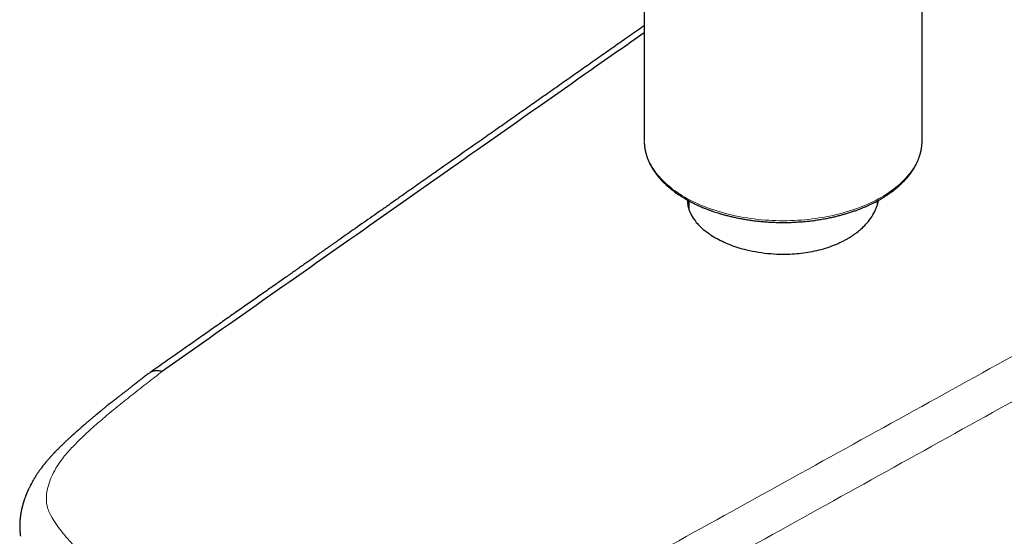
# Model space of a CAD drawing. Header units: millimetres. Extents: x 8 to 693, y 12 to 484.
# Tile 26 of 46: x 514 to 572, y 113 to 144. Entities that reach past the tile are written whole.
import ezdxf

# ---------------------------------------------------------------- set-up
doc = ezdxf.new("R2010")
doc.units = ezdxf.units.MM

msp = doc.modelspace()

# ---------------------------------------------------------------- linework, layer by layer
at = {"color": 7, "linetype": 'Continuous', "lineweight": 30}
for p, q in [((551.097, 147.916), (551.097, 136.698)), ((567.597, 136.698), (567.597, 147.916)), ((553.747, 133.114), (553.747, 132.66)), ((564.947, 132.893), (564.947, 133.114)), ((521.552, 122.772), (521.501, 122.737)), ((522.488, 122.991), (522.474, 122.981))]:
    msp.add_line(p, q, dxfattribs=at)
at = {"color": 252, "linetype": 'Continuous', "lineweight": 0, "flags": 128}
msp.add_lwpolyline([(551.097, 136.698), (551.097, 136.696), (551.1, 136.571), (551.109, 136.447), (551.123, 136.322), (551.143, 136.198), (551.168, 136.074), (551.199, 135.951), (551.236, 135.828), (551.278, 135.706), (551.326, 135.584), (551.379, 135.463), (551.438, 135.344), (551.502, 135.224), (551.571, 135.106), (551.646, 134.989), (551.726, 134.874), (551.812, 134.759), (551.902, 134.646), (551.998, 134.534), (552.098, 134.424), (552.204, 134.315), (552.314, 134.208), (552.43, 134.102), (552.55, 133.999), (552.675, 133.897), (552.804, 133.797), (552.938, 133.699), (553.076, 133.603), (553.218, 133.51), (553.365, 133.418), (553.516, 133.329), (553.671, 133.242), (553.829, 133.157), (553.992, 133.075), (554.158, 132.996), (554.327, 132.918), (554.5, 132.844), (554.677, 132.772), (554.857, 132.703), (555.039, 132.636), (555.225, 132.572), (555.413, 132.512), (555.605, 132.454), (555.798, 132.398), (555.994, 132.346), (556.193, 132.297), (556.394, 132.251), (556.596, 132.208), (556.801, 132.168), (557.007, 132.131), (557.215, 132.097), (557.424, 132.067), (557.635, 132.039), (557.847, 132.015), (558.06, 131.994), (558.273, 131.976), (558.488, 131.961), (558.703, 131.95), (558.919, 131.942), (559.134, 131.937), (559.35, 131.935), (559.566, 131.937), (559.782, 131.942), (559.998, 131.95), (560.213, 131.962), (560.427, 131.976), (560.641, 131.994), (560.854, 132.015), (561.066, 132.04), (561.276, 132.067), (561.485, 132.098), (561.693, 132.132), (561.9, 132.169), (562.104, 132.209), (562.307, 132.252), (562.507, 132.299), (562.706, 132.348), (562.902, 132.4), (563.095, 132.455), (563.286, 132.513), (563.475, 132.574), (563.66, 132.638), (563.843, 132.705), (564.023, 132.774), (564.199, 132.846), (564.372, 132.921), (564.541, 132.998), (564.707, 133.078), (564.87, 133.16), (565.028, 133.245), (565.183, 133.332), (565.334, 133.421), (565.48, 133.513), (565.623, 133.606), (565.761, 133.702), (565.894, 133.8), (566.023, 133.9), (566.148, 134.002), (566.268, 134.106), (566.383, 134.211), (566.493, 134.318), (566.599, 134.427), (566.699, 134.537), (566.795, 134.649), (566.885, 134.763), (566.97, 134.877)], dxfattribs=at)
at = {"color": 252, "linetype": 'Continuous', "lineweight": 0}
msp.add_arc((564.49, 136.749), 3.108, 322.95713, 359.05519, dxfattribs=at)
at = {"color": 7, "linetype": 'Continuous', "lineweight": 30}
for points, knots in [([(551.097, 143.514), (551.094, 143.512), (551.036, 143.471), (550.674, 143.217), (550.04, 142.772), (549.184, 142.172), (548.347, 141.584), (547.498, 140.988), (546.637, 140.384), (545.773, 139.778), (544.909, 139.171), (544.044, 138.564), (543.179, 137.957), (542.314, 137.35), (540.818, 136.3), (539.464, 135.35), (538.255, 134.501), (537.821, 134.197), (537.388, 133.892), (536.956, 133.59), (536.491, 133.263), (535.995, 132.915), (535.469, 132.546), (534.954, 132.184), (534.448, 131.829), (533.952, 131.48), (533.466, 131.139), (533.097, 130.88), (532.84, 130.7), (532.691, 130.595), (532.537, 130.487), (532.376, 130.374), (532.207, 130.255), (532.03, 130.131), (531.839, 129.997), (531.634, 129.853), (531.413, 129.698), (531.182, 129.536), (530.943, 129.368), (530.694, 129.193), (530.435, 129.011), (530.168, 128.823), (529.891, 128.629), (529.604, 128.428), (529.311, 128.221), (529.009, 128.01), (528.701, 127.793), (528.383, 127.57), (528.055, 127.34), (527.715, 127.101), (527.364, 126.855), (527.004, 126.602), (526.634, 126.342), (526.258, 126.078), (525.874, 125.808), (525.484, 125.534), (525.085, 125.254), (524.674, 124.965), (524.251, 124.668), (523.815, 124.362), (523.371, 124.05), (522.917, 123.731), (522.453, 123.405), (522.067, 123.134), (521.835, 122.971), (521.761, 122.919)], [0, 0, 0, 0, 0.000315, 0.005926, 0.037014, 0.065089, 0.093465, 0.122563, 0.151957, 0.181429, 0.210901, 0.240373, 0.269845, 0.299317, 0.328788, 0.42289, 0.437677, 0.452464, 0.467251, 0.482001, 0.496557, 0.514819, 0.532741, 0.550322, 0.567562, 0.584461, 0.60102, 0.617237, 0.622253, 0.627266, 0.632499, 0.637995, 0.643753, 0.649775, 0.656059, 0.663276, 0.670811, 0.678663, 0.686834, 0.695323, 0.704131, 0.713256, 0.722699, 0.732461, 0.742541, 0.75275, 0.763266, 0.774089, 0.785219, 0.796867, 0.808833, 0.821117, 0.83372, 0.84664, 0.85964, 0.872947, 0.886561, 0.900482, 0.915004, 0.929845, 0.945007, 0.960488, 0.97629, 0.992411, 1, 1, 1, 1]), ([(551.097, 143.094), (550.051, 142.359), (544.758, 138.643), (535.22, 131.942), (526.732, 125.975), (522.488, 122.991)], [0, 0, 0, 0, 0.109642, 0.554821, 1, 1, 1, 1]), ([(551.101, 136.57), (551.101, 136.568), (551.102, 136.546), (551.104, 136.508), (551.108, 136.453), (551.113, 136.396), (551.119, 136.339), (551.127, 136.281), (551.136, 136.222), (551.146, 136.161), (551.157, 136.108), (551.166, 136.063), (551.174, 136.029), (551.181, 136), (551.187, 135.974), (551.193, 135.953), (551.198, 135.935), (551.203, 135.914), (551.21, 135.888), (551.22, 135.856), (551.231, 135.819), (551.243, 135.779), (551.256, 135.739), (551.273, 135.691), (551.293, 135.635), (551.318, 135.57), (551.344, 135.507), (551.37, 135.446), (551.396, 135.39), (551.42, 135.341), (551.44, 135.3), (551.457, 135.266), (551.47, 135.242), (551.48, 135.223), (551.488, 135.207), (551.499, 135.186), (551.514, 135.16), (551.532, 135.128), (551.554, 135.091), (551.591, 135.029), (551.644, 134.943), (551.731, 134.814), (551.839, 134.666), (551.942, 134.54), (552.016, 134.454), (552.056, 134.408), (552.094, 134.366), (552.128, 134.329), (552.158, 134.298), (552.186, 134.269), (552.216, 134.238), (552.251, 134.203), (552.292, 134.162), (552.339, 134.118), (552.412, 134.049), (552.509, 133.962), (552.636, 133.854), (552.765, 133.751), (552.897, 133.651), (553.025, 133.559), (553.135, 133.483), (553.227, 133.423), (553.301, 133.375), (553.374, 133.33), (553.443, 133.288), (553.503, 133.252), (553.552, 133.224), (553.588, 133.203), (553.62, 133.184), (553.652, 133.167), (553.686, 133.147), (553.735, 133.121), (553.8, 133.085), (553.886, 133.04), (553.996, 132.984), (554.127, 132.92), (554.274, 132.851), (554.42, 132.785), (554.575, 132.719), (554.737, 132.654), (554.906, 132.589), (555.073, 132.528), (555.236, 132.471), (555.4, 132.418), (555.576, 132.363), (555.77, 132.306), (555.986, 132.248), (556.215, 132.19), (556.459, 132.134), (556.717, 132.081), (556.976, 132.033), (557.234, 131.99), (557.49, 131.953), (557.757, 131.919), (558.034, 131.89), (558.322, 131.866), (558.62, 131.848), (558.928, 131.835), (559.245, 131.829), (559.572, 131.83), (559.907, 131.84), (560.245, 131.857), (560.579, 131.883), (560.904, 131.915), (561.216, 131.954), (561.516, 131.999), (561.804, 132.048), (562.079, 132.101), (562.342, 132.158), (562.592, 132.218), (562.83, 132.28), (563.064, 132.347), (563.293, 132.417), (563.517, 132.491), (563.727, 132.566), (563.922, 132.64), (564.104, 132.713), (564.272, 132.784), (564.433, 132.857), (564.588, 132.93), (564.737, 133.003), (564.875, 133.075), (565.005, 133.145), (565.099, 133.199), (565.163, 133.235), (565.198, 133.256), (565.238, 133.28), (565.285, 133.309), (565.343, 133.344), (565.411, 133.387), (565.509, 133.45), (565.629, 133.531), (565.764, 133.626), (565.884, 133.716), (565.991, 133.8), (566.086, 133.878), (566.175, 133.953), (566.256, 134.026), (566.331, 134.094), (566.392, 134.153), (566.441, 134.201), (566.48, 134.24), (566.513, 134.274), (566.542, 134.304), (566.566, 134.329), (566.585, 134.35), (566.6, 134.367), (566.614, 134.382), (566.629, 134.398), (566.649, 134.421), (566.676, 134.451), (566.707, 134.487), (566.775, 134.567), (566.868, 134.684), (566.982, 134.84), (567.062, 134.962), (567.118, 135.053), (567.153, 135.112), (567.185, 135.168), (567.213, 135.22), (567.237, 135.266), (567.258, 135.308), (567.278, 135.349), (567.299, 135.393), (567.322, 135.443), (567.346, 135.498), (567.371, 135.558), (567.396, 135.621), (567.42, 135.687), (567.441, 135.748), (567.458, 135.802), (567.471, 135.845), (567.483, 135.884), (567.492, 135.917), (567.499, 135.944), (567.504, 135.965), (567.509, 135.982), (567.513, 135.999), (567.518, 136.019), (567.524, 136.044), (567.531, 136.076), (567.539, 136.116), (567.548, 136.162), (567.557, 136.214), (567.565, 136.269), (567.573, 136.326), (567.582, 136.398), (567.59, 136.485), (567.596, 136.588), (567.597, 136.659), (567.597, 136.694)], [0, 0, 0, 0, 0.000497, 0.003999, 0.00767, 0.011471, 0.015175, 0.018995, 0.022932, 0.026984, 0.031002, 0.03355, 0.035806, 0.037771, 0.039444, 0.040825, 0.041916, 0.043188, 0.044844, 0.046969, 0.049523, 0.052138, 0.054722, 0.057277, 0.061638, 0.065908, 0.070088, 0.074176, 0.078044, 0.081339, 0.084123, 0.086396, 0.088158, 0.089118, 0.090103, 0.0915, 0.093311, 0.095536, 0.098156, 0.100882, 0.10841, 0.115984, 0.128085, 0.139897, 0.143544, 0.147024, 0.15014, 0.152891, 0.155278, 0.157196, 0.159504, 0.162215, 0.16533, 0.168848, 0.17264, 0.181322, 0.189594, 0.198495, 0.206866, 0.214728, 0.222157, 0.226609, 0.230894, 0.23501, 0.238959, 0.242634, 0.245002, 0.246998, 0.248623, 0.250223, 0.252082, 0.2542, 0.258052, 0.262542, 0.267672, 0.27518, 0.282562, 0.289775, 0.296818, 0.304982, 0.312907, 0.320592, 0.328037, 0.335252, 0.342626, 0.351451, 0.360753, 0.37053, 0.380784, 0.391513, 0.402718, 0.412702, 0.423035, 0.433718, 0.444751, 0.456134, 0.467867, 0.479951, 0.492384, 0.505168, 0.518303, 0.531759, 0.545022, 0.557903, 0.570402, 0.58252, 0.594256, 0.60561, 0.616582, 0.627173, 0.637381, 0.647208, 0.657761, 0.667835, 0.67743, 0.686546, 0.695183, 0.70334, 0.711019, 0.719021, 0.726642, 0.733883, 0.740742, 0.747331, 0.749239, 0.751168, 0.753235, 0.755878, 0.759138, 0.763016, 0.767513, 0.776127, 0.784351, 0.792186, 0.798853, 0.805208, 0.811252, 0.816985, 0.822405, 0.82734, 0.830638, 0.833589, 0.836194, 0.838452, 0.840365, 0.84193, 0.843149, 0.844105, 0.845225, 0.846903, 0.84914, 0.851922, 0.854878, 0.866559, 0.877399, 0.888079, 0.892205, 0.896291, 0.900259, 0.903803, 0.90695, 0.909625, 0.912246, 0.915227, 0.918568, 0.922268, 0.926319, 0.930405, 0.934791, 0.93948, 0.942384, 0.945314, 0.947885, 0.950047, 0.95183, 0.953187, 0.954137, 0.955182, 0.95654, 0.958209, 0.960191, 0.962898, 0.96603, 0.969501, 0.973097, 0.976808, 0.980634, 0.986878, 0.993408, 1, 1, 1, 1]), ([(553.656, 133.164), (553.664, 133.047), (553.681, 132.785), (553.826, 132.387), (554.105, 131.913), (554.569, 131.402), (555.067, 131.084), (555.317, 130.925)], [0, 0, 0, 0, 0.141003, 0.312893, 0.484784, 0.74239, 1, 1, 1, 1]), ([(555.317, 130.925), (555.596, 130.781), (556.154, 130.493), (557.045, 130.223), (557.87, 130.057), (558.605, 129.97), (559.46, 129.931), (560.435, 129.984), (561.499, 130.179), (562.233, 130.42), (562.67, 130.611), (562.856, 130.699), (563.036, 130.792), (563.211, 130.89), (563.375, 130.989), (563.549, 131.106), (563.754, 131.256), (564.004, 131.465), (564.282, 131.739), (564.563, 132.085), (564.757, 132.41), (564.879, 132.684), (564.948, 132.888), (564.991, 133.043), (565.004, 133.131), (565.007, 133.147)], [0, 0, 0, 0, 0.087615, 0.17523, 0.233693, 0.292157, 0.350621, 0.434638, 0.520991, 0.609698, 0.627753, 0.645903, 0.664149, 0.68249, 0.700928, 0.717394, 0.741689, 0.77381, 0.813757, 0.861526, 0.917113, 0.941552, 0.967244, 0.994188, 1, 1, 1, 1]), ([(521.716, 122.89), (521.675, 122.861), (521.595, 122.805), (521.485, 122.723), (521.383, 122.645), (521.288, 122.57), (521.199, 122.499), (521.074, 122.401), (520.914, 122.275), (520.728, 122.13), (520.556, 121.995), (520.396, 121.872), (520.244, 121.753), (520.092, 121.636), (519.942, 121.519), (519.794, 121.404), (519.657, 121.296), (519.529, 121.195), (519.411, 121.102), (519.303, 121.015), (519.204, 120.937), (519.116, 120.866), (519.037, 120.802), (518.968, 120.746), (518.908, 120.697), (518.858, 120.656), (518.816, 120.622), (518.78, 120.593), (518.748, 120.566), (518.723, 120.546), (518.704, 120.53), (518.689, 120.518), (518.669, 120.502), (518.643, 120.48), (518.609, 120.451), (518.567, 120.417), (518.518, 120.376), (518.464, 120.331), (518.409, 120.285), (518.355, 120.24), (518.272, 120.171), (518.165, 120.08), (518.037, 119.972), (517.921, 119.871), (517.815, 119.78), (517.717, 119.694), (517.627, 119.616), (517.545, 119.544), (517.472, 119.479), (517.407, 119.422), (517.353, 119.374), (517.309, 119.334), (517.274, 119.303), (517.246, 119.277), (517.227, 119.26), (517.213, 119.247), (517.199, 119.235), (517.18, 119.218), (517.153, 119.194), (517.121, 119.164), (517.085, 119.132), (517.04, 119.091), (516.989, 119.044), (516.934, 118.994), (516.882, 118.945), (516.826, 118.893), (516.77, 118.841), (516.713, 118.787), (516.657, 118.734), (516.603, 118.682), (516.554, 118.635), (516.518, 118.6), (516.492, 118.575), (516.474, 118.557), (516.456, 118.539), (516.433, 118.517), (516.406, 118.49), (516.373, 118.457), (516.337, 118.421), (516.295, 118.379), (516.25, 118.334), (516.206, 118.289), (516.167, 118.249), (516.133, 118.214), (516.104, 118.183), (516.075, 118.153), (516.044, 118.121), (516.008, 118.082), (515.968, 118.039), (515.927, 117.995), (515.889, 117.953), (515.854, 117.915), (515.818, 117.875), (515.778, 117.829), (515.733, 117.778), (515.688, 117.727), (515.646, 117.677), (515.607, 117.631), (515.574, 117.591), (515.544, 117.554), (515.516, 117.52), (515.488, 117.485), (515.459, 117.45), (515.429, 117.412), (515.398, 117.372), (515.366, 117.331), (515.335, 117.29), (515.304, 117.249), (515.271, 117.204), (515.236, 117.156), (515.2, 117.107), (515.166, 117.059), (515.134, 117.012), (515.1, 116.963), (515.062, 116.907), (515.022, 116.847), (514.985, 116.788), (514.952, 116.736), (514.925, 116.693), (514.901, 116.655), (514.879, 116.618), (514.855, 116.577), (514.828, 116.532), (514.801, 116.485), (514.769, 116.43), (514.731, 116.36), (514.69, 116.284), (514.651, 116.209), (514.614, 116.137), (514.579, 116.065), (514.55, 116.003), (514.527, 115.953), (514.509, 115.913), (514.492, 115.876), (514.476, 115.84), (514.459, 115.801), (514.441, 115.759), (514.424, 115.718), (514.41, 115.684), (514.398, 115.653), (514.385, 115.621), (514.366, 115.572), (514.343, 115.51), (514.316, 115.435), (514.291, 115.365), (514.272, 115.308), (514.257, 115.26), (514.244, 115.219), (514.23, 115.173), (514.216, 115.127), (514.205, 115.087), (514.194, 115.049), (514.183, 115.006), (514.17, 114.959), (514.159, 114.913), (514.149, 114.872), (514.14, 114.832), (514.13, 114.79), (514.121, 114.747), (514.113, 114.709), (514.107, 114.675), (514.101, 114.645), (514.095, 114.612), (514.088, 114.574), (514.081, 114.535), (514.076, 114.5), (514.071, 114.47), (514.067, 114.444), (514.063, 114.414), (514.058, 114.38), (514.054, 114.345), (514.05, 114.311), (514.046, 114.279), (514.043, 114.245), (514.039, 114.208), (514.035, 114.166), (514.031, 114.119), (514.028, 114.072), (514.025, 114.033), (514.024, 114.003), (514.023, 113.977), (514.022, 113.952), (514.021, 113.922), (514.02, 113.885), (514.019, 113.845), (514.019, 113.803), (514.019, 113.765), (514.019, 113.73), (514.02, 113.693), (514.021, 113.65), (514.024, 113.601), (514.027, 113.55), (514.03, 113.504), (514.033, 113.46), (514.038, 113.417), (514.041, 113.384), (514.044, 113.358), (514.046, 113.337), (514.051, 113.304), (514.057, 113.256), (514.063, 113.217), (514.067, 113.195)], [0, 0, 0, 0, 0.011394, 0.022058, 0.032083, 0.041548, 0.050528, 0.059094, 0.078439, 0.096916, 0.112696, 0.127851, 0.142393, 0.156304, 0.171323, 0.185482, 0.198763, 0.211152, 0.222634, 0.233196, 0.242833, 0.251544, 0.259329, 0.266186, 0.272117, 0.277119, 0.281193, 0.284623, 0.287803, 0.290734, 0.292107, 0.293429, 0.295279, 0.29798, 0.301372, 0.30555, 0.310512, 0.316114, 0.321685, 0.327139, 0.332476, 0.346553, 0.359748, 0.371471, 0.382397, 0.392527, 0.401859, 0.410389, 0.418048, 0.424805, 0.430659, 0.435061, 0.438759, 0.441751, 0.444038, 0.444868, 0.446196, 0.448253, 0.451039, 0.454555, 0.458567, 0.462427, 0.468839, 0.474654, 0.479975, 0.485787, 0.492338, 0.498009, 0.504145, 0.510365, 0.515676, 0.520022, 0.522244, 0.524084, 0.525927, 0.528361, 0.531396, 0.535036, 0.539212, 0.543253, 0.548992, 0.553976, 0.558197, 0.561943, 0.565207, 0.568281, 0.571602, 0.575676, 0.58051, 0.585402, 0.589784, 0.59365, 0.597388, 0.602396, 0.607894, 0.613236, 0.618326, 0.623039, 0.627286, 0.630663, 0.634053, 0.637456, 0.641184, 0.644697, 0.648729, 0.653045, 0.656852, 0.66076, 0.664985, 0.66974, 0.67465, 0.679349, 0.683576, 0.688056, 0.693368, 0.69959, 0.705101, 0.709851, 0.714142, 0.71724, 0.720433, 0.724254, 0.728507, 0.73289, 0.73713, 0.743729, 0.751727, 0.757777, 0.763997, 0.77106, 0.776969, 0.780463, 0.784196, 0.787455, 0.790273, 0.793619, 0.797789, 0.801392, 0.804291, 0.80671, 0.809417, 0.812476, 0.819312, 0.825506, 0.831366, 0.837086, 0.839958, 0.843224, 0.847236, 0.851555, 0.854486, 0.85712, 0.860778, 0.864962, 0.868711, 0.871832, 0.875009, 0.878397, 0.88189, 0.885382, 0.887688, 0.889953, 0.892563, 0.895587, 0.898939, 0.901829, 0.90407, 0.905936, 0.908217, 0.911111, 0.914029, 0.91656, 0.91909, 0.921699, 0.924473, 0.927765, 0.931639, 0.935484, 0.938472, 0.940661, 0.942456, 0.944343, 0.946491, 0.949212, 0.952495, 0.955585, 0.958487, 0.960998, 0.963532, 0.966482, 0.970473, 0.974325, 0.977777, 0.980967, 0.983966, 0.986901, 0.987976, 0.989475, 0.991424, 0.995197, 1, 1, 1, 1]), ([(522.474, 122.984), (522.437, 122.992), (522.363, 123.01), (522.254, 123.023), (522.147, 123.026), (522.042, 123.018), (521.941, 122.997), (521.846, 122.964), (521.771, 122.928), (521.73, 122.899), (521.717, 122.889)], [0, 0, 0, 0, 0.12581, 0.254501, 0.385769, 0.519263, 0.654593, 0.791332, 0.929026, 1, 1, 1, 1])]:
    msp.add_open_spline(points, degree=3, knots=knots, dxfattribs=at)
at = {"color": 252, "linetype": 'Continuous', "lineweight": 0}
for points, knots in [([(546.386, 109.195), (551.194, 111.853), (560.812, 117.168), (575.232, 125.146), (584.844, 130.465), (589.65, 133.125)], [0, 0, 0, 0, 0.3333338, 0.6666671, 1, 1, 1, 1]), ([(590.697, 131.044), (585.894, 128.379), (576.288, 123.048), (561.877, 115.05), (552.267, 109.713), (547.462, 107.044)], [0, 0, 0, 0, 0.33333, 0.666663, 1, 1, 1, 1]), ([(522.476, 122.983), (522.187, 122.76), (521.613, 122.316), (520.753, 121.64), (519.898, 120.962), (519.067, 120.273), (518.309, 119.612), (517.624, 118.976), (517.015, 118.363), (516.524, 117.78), (516.16, 117.233), (515.899, 116.728), (515.709, 116.214), (515.614, 115.751), (515.594, 115.344), (515.635, 114.997), (515.766, 114.607), (515.999, 114.182), (516.424, 113.572), (517.03, 112.837), (517.808, 112.052), (518.604, 111.356), (519.391, 110.735), (520.246, 110.14), (521.169, 109.567), (521.849, 109.198), (522.195, 109.011)], [0, 0, 0, 0, 0.049823, 0.099312, 0.148783, 0.198194, 0.247714, 0.289162, 0.330899, 0.372878, 0.404374, 0.436068, 0.467916, 0.499727, 0.521168, 0.542883, 0.564274, 0.595962, 0.627411, 0.689484, 0.75097, 0.800056, 0.849161, 0.898569, 0.948483, 1, 1, 1, 1])]:
    msp.add_open_spline(points, degree=3, knots=knots, dxfattribs=at)

doc.saveas('drawing.dxf')
